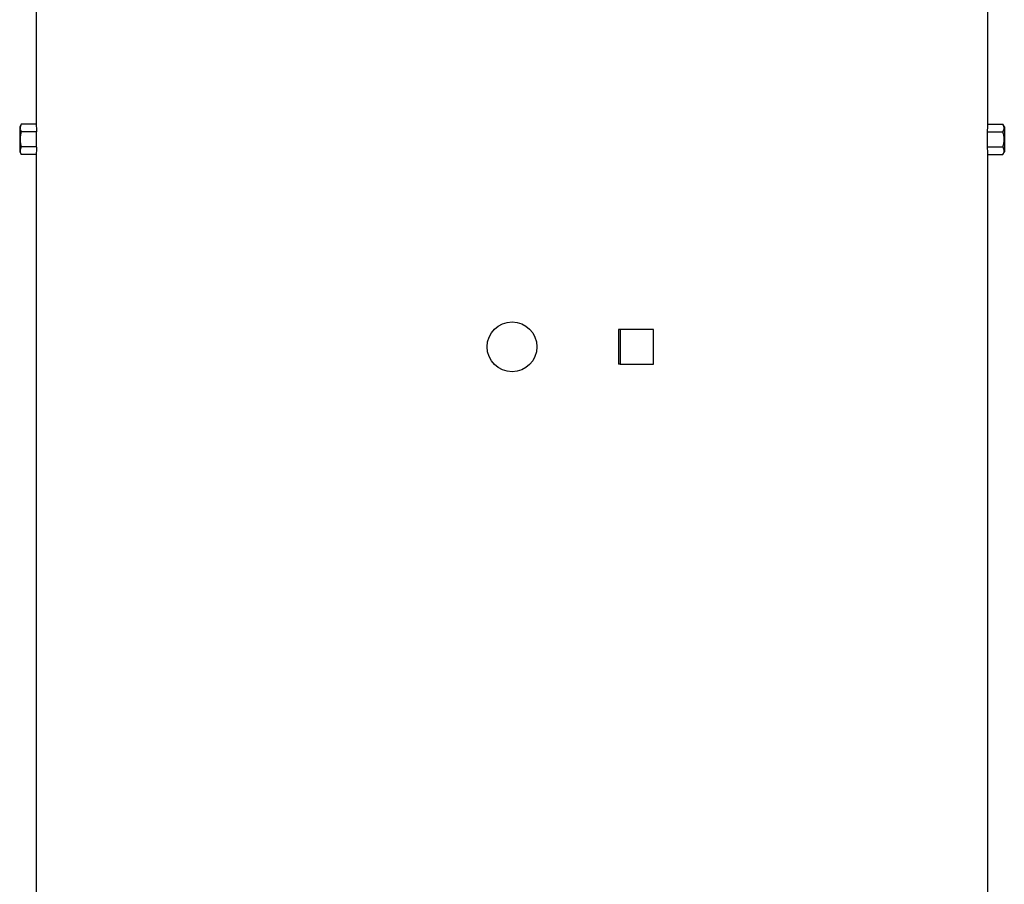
# Model space of a CAD drawing. Header units: millimetres. Extents: x 2290 to 4429, y 961 to 6343.
# Tile 8 of 11: x 2628 to 4052, y 3652 to 4902. Entities that reach past the tile are written whole.
import ezdxf

# ---------------------------------------------------------------- set-up
doc = ezdxf.new("R2010")
doc.units = ezdxf.units.MM
doc.header["$LTSCALE"] = 2

msp = doc.modelspace()

# ---------------------------------------------------------------- linework, layer by layer
at = {"color": 7, "linetype": 'Continuous', "lineweight": 25}
for p, q in [((2652.4, 4929.2), (2652.4, 4751.1)), ((4028.4, 4751.1), (4028.4, 4929.2)), ((2630.6, 4751.1), (2628.4, 4747.2)), ((2628.4, 4747.2), (2628.4, 4729.2)), ((2652.4, 4751.1), (2630.6, 4751.1)), ((4028.4, 4751.1), (4050.1, 4751.1)), ((4052.4, 4747.2), (4050.1, 4751.1)), ((4052.4, 4747.2), (4052.4, 4729.2)), ((2628.4, 4729.2), (2628.4, 4711.2)), ((2652.6, 4740.1), (2630.6, 4740.1)), ((2652.6, 4718.2), (2652.6, 4740.1)), ((4028.1, 4718.2), (4028.1, 4740.1)), ((4028.1, 4740.1), (4050.1, 4740.1)), ((4052.4, 4729.2), (4052.4, 4711.2)), ((2652.6, 4718.2), (2630.6, 4718.2)), ((4028.1, 4718.2), (4050.1, 4718.2)), ((2628.4, 4711.2), (2630.6, 4707.2)), ((2652.4, 4707.2), (2630.6, 4707.2)), ((2652.4, 4707.2), (2652.4, 2479.2)), ((4028.4, 2479.2), (4028.4, 4707.2)), ((4028.4, 4707.2), (4050.1, 4707.2)), ((4050.1, 4707.2), (4052.4, 4711.2)), ((3494.2, 4454.2), (3494.2, 4404.2)), ((3496.9, 4454.2), (3494.2, 4454.2)), ((3496.9, 4454.2), (3496.9, 4404.2)), ((3545.2, 4454.2), (3496.9, 4454.2)), ((3545.2, 4404.2), (3545.2, 4454.2)), ((3496.9, 4404.2), (3494.2, 4404.2)), ((3496.9, 4404.2), (3545.2, 4404.2))]:
    msp.add_line(p, q, dxfattribs=at)
msp.add_circle((3340.4, 4429.2), 36, dxfattribs=at)
for centre, start_param, end_param in [((3340.4, 4751.1), 3.141593, 3.169212), ((3340.4, 4751.1), 6.255566, 6.283185), ((3340.4, 4707.2), 3.113973, 3.141593), ((3340.4, 4707.2), 0, 0.02762)]:
    msp.add_ellipse(centre, major_axis=(688, 0), ratio=0.57735, start_param=start_param, end_param=end_param, dxfattribs=at)
for points, knots in [([(2630.6, 4751.1), (2630.1, 4750.2), (2629.7, 4749.3), (2629.1, 4747.5), (2628.9, 4746.6), (2628.9, 4745.2), (2629, 4744.7), (2629.1, 4743.8), (2629.2, 4743.3), (2629.7, 4741.9), (2630.1, 4741), (2630.6, 4740.1)], [0, 0, 0, 0, 0.25, 0.25, 0.5, 0.5, 0.625, 0.625, 0.75, 0.75, 1, 1, 1, 1]), ([(4050.1, 4751.1), (4050.6, 4750.2), (4051, 4749.3), (4051.6, 4747.5), (4051.8, 4746.6), (4051.8, 4745.2), (4051.7, 4744.7), (4051.6, 4743.8), (4051.5, 4743.3), (4051, 4741.9), (4050.6, 4741), (4050.1, 4740.1)], [0, 0, 0, 0, 0.25, 0.25, 0.5, 0.5, 0.625, 0.625, 0.75, 0.75, 1, 1, 1, 1]), ([(2630.6, 4740.1), (2630.1, 4738.3), (2629.7, 4736.5), (2629.1, 4732.9), (2628.9, 4731), (2628.9, 4727.3), (2629.1, 4725.4), (2629.7, 4721.8), (2630.1, 4720), (2630.6, 4718.2)], [0, 0, 0, 0, 0.25, 0.25, 0.5, 0.5, 0.75, 0.75, 1, 1, 1, 1]), ([(4050.1, 4740.1), (4050.6, 4738.3), (4051, 4736.5), (4051.6, 4732.9), (4051.8, 4731), (4051.8, 4727.3), (4051.6, 4725.4), (4051, 4721.8), (4050.6, 4720), (4050.1, 4718.2)], [0, 0, 0, 0, 0.25, 0.25, 0.5, 0.5, 0.75, 0.75, 1, 1, 1, 1]), ([(2630.6, 4718.2), (2630.1, 4717.3), (2629.7, 4716.4), (2629.1, 4714.6), (2628.9, 4713.6), (2628.9, 4712.2), (2629, 4711.8), (2629.1, 4710.9), (2629.2, 4710.4), (2629.7, 4709), (2630.1, 4708.1), (2630.6, 4707.2)], [0, 0, 0, 0, 0.25, 0.25, 0.5, 0.5, 0.625, 0.625, 0.75, 0.75, 1, 1, 1, 1]), ([(4050.1, 4718.2), (4050.6, 4717.3), (4051, 4716.4), (4051.6, 4714.6), (4051.8, 4713.6), (4051.8, 4712.2), (4051.7, 4711.8), (4051.6, 4710.9), (4051.5, 4710.4), (4051, 4709), (4050.6, 4708.1), (4050.1, 4707.2)], [0, 0, 0, 0, 0.25, 0.25, 0.5, 0.5, 0.625, 0.625, 0.75, 0.75, 1, 1, 1, 1])]:
    msp.add_open_spline(points, degree=3, knots=knots, dxfattribs=at)

doc.saveas('drawing.dxf')
